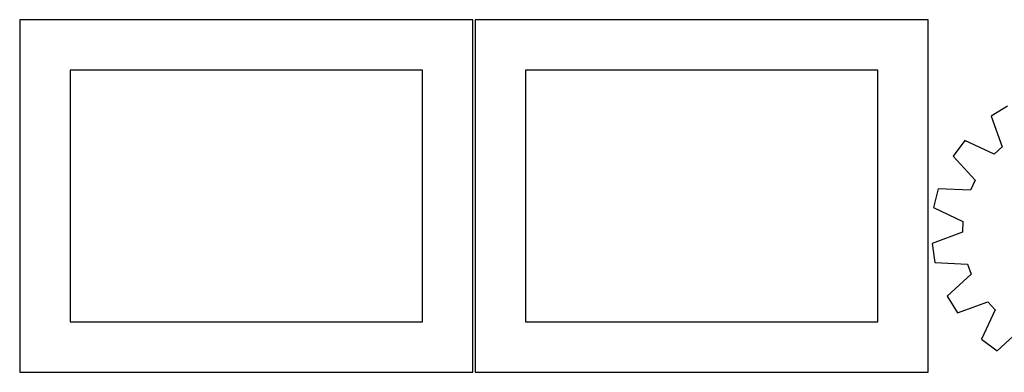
# Model space of a CAD drawing. Header units: millimetres. Extents: x 7 to 1243, y 7 to 1314.
# Tile 1 of 20: x 7 to 593, y 7 to 217. Entities that reach past the tile are written whole.
import ezdxf

# ---------------------------------------------------------------- set-up
doc = ezdxf.new("R2010")
doc.units = ezdxf.units.MM
doc.layers.add('CUT', color=7, linetype='CONTINUOUS', true_color=0x000000)

msp = doc.modelspace()

# ---------------------------------------------------------------- linework, layer by layer
at = {"layer": 'CUT'}
for p, q in [((276.520965, 216.562531), (6.520965, 216.562531)), ((6.520965, 216.562531), (6.520965, 6.562531)), ((276.520965, 6.562531), (276.520965, 216.562531)), ((548.0419, 216.520538), (278.0419, 216.520538)), ((278.0419, 216.520538), (278.0419, 6.520538)), ((548.0419, 6.520538), (548.0419, 216.520538)), ((246.520965, 186.562531), (36.520965, 186.562531)), ((36.520965, 186.562531), (36.520965, 36.562531)), ((246.520965, 36.562531), (246.520965, 186.562531)), ((518.0419, 186.520538), (308.0419, 186.520538)), ((308.0419, 186.520538), (308.0419, 36.520538)), ((518.0419, 36.520538), (518.0419, 186.520538)), ((595.345701, 165.000423), (585.489386, 159.005548)), ((585.489386, 159.005548), (592.072454, 140.781782)), ((569.738938, 144.54301), (562.92703, 135.232619)), ((587.33637, 136.432967), (569.738938, 144.54301)), ((562.92703, 135.232619), (575.982925, 120.915286)), ((592.072454, 140.781782), (587.33637, 136.432967)), ((575.982925, 120.915286), (573.271574, 115.085084)), ((553.910087, 115.843541), (551.179637, 104.635058)), ((573.271574, 115.085084), (553.910087, 115.843541)), ((551.179637, 104.635058), (568.720718, 96.403841)), ((568.720718, 96.403841), (568.446877, 89.979847)), ((568.446877, 89.979847), (550.268947, 83.271251)), ((550.268947, 83.271251), (552.035641, 71.871064)), ((552.035641, 71.871064), (571.391436, 70.979092)), ((571.391436, 70.979092), (573.596797, 64.939302)), ((573.596797, 64.939302), (559.369848, 51.784974)), ((559.369848, 51.784974), (565.364724, 41.928659)), ((565.364724, 41.928659), (583.588489, 48.511727)), ((583.588489, 48.511727), (587.937305, 43.775643)), ((587.937305, 43.775643), (579.827261, 26.178211)), ((36.520965, 36.562531), (246.520965, 36.562531)), ((308.0419, 36.520538), (518.0419, 36.520538)), ((589.137652, 19.366303), (603.454985, 32.422198)), ((579.827261, 26.178211), (589.137652, 19.366303)), ((6.520965, 6.562531), (276.520965, 6.562531)), ((278.0419, 6.520538), (548.0419, 6.520538))]:
    msp.add_line(p, q, dxfattribs=at)

doc.saveas('drawing.dxf')
